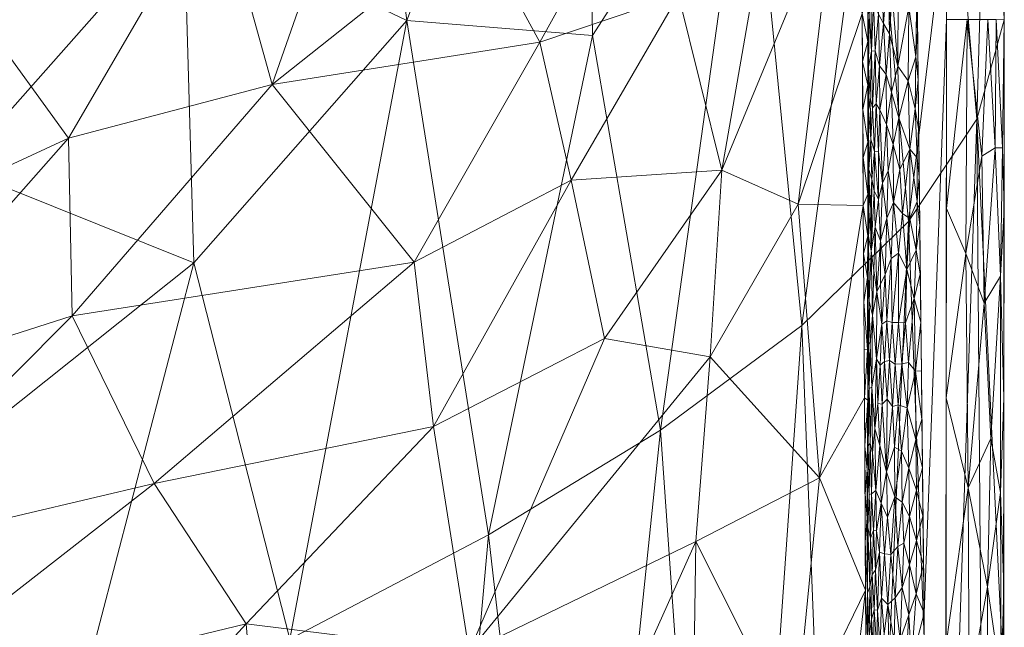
# Model space of a CAD drawing. Header units: millimetres. Extents: x -275 to 275, y 0 to 461.
# Tile 68 of 85: x 232 to 275, y 276 to 302. Entities that reach past the tile are written whole.
import ezdxf

# ---------------------------------------------------------------- set-up
doc = ezdxf.new("R2010")
doc.units = ezdxf.units.MM
doc.layers.add('A-GENM', color=13, linetype='Continuous')

# ---------------------------------------------------------------- blocks, each defined once
blk = doc.blocks.new('MODEL_CCAS1511-1000410R0 - MODEL_CCAS1511-1000410R0-465174-Preview')
at = {"layer": 'A-GENM', "lineweight": 9}
mesh = blk.add_polyface(dxfattribs=at)
corners = [(-274.646, 0, -2.823), (-268.656, 0, -34.516), (-259.145, 0, -65.324), (-246.404, 0, -94.944), (-230.83, 0, -123.189), (-212.847, 0, -150), (-212.847, -65.437, -150), (-212.847, -130.874, -150), (-212.847, -196.311, -150), (-212.847, -261.748, -150), (-223.974, -266.143, -135.672), (-234.4, -270.587, -120.842), (-243.995, -275.076, -105.476), (-252.608, -279.6, -89.551), (-260.071, -284.144, -73.064), (-266.204, -288.686, -56.036), (-270.83, -293.193, -38.531), (-273.792, -297.628, -20.651), (-274.979, -301.946, -2.538), (-274.812, -150.973, -2.689), (-261.303, -144.161, -64.47), (-238.331, -162.683, -113.116), (-271.835, -204.607, -29.582), (-255.706, -205.73, -81.27), (-229.038, -207.783, -128.258), (-274.895, -226.459, -2.614), (-268.287, -235.772, -47.279), (-248.092, -229.05, -97.504), (-228.384, -100.641, -127.892), (-245.466, -87.931, -98.27), (-262.982, -242.646, -64.546), (-264.07, -194.343, -59.245), (-268.015, -155.931, -43.606), (-264.868, -72.374, -49.991), (-274.709, -57.104, -2.773), (-272.318, -253.55, -29.61), (-247.801, -179.341, -96.686), (-254.514, -154.507, -81.843), (-255.149, -96.373, -77.86), (-272.253, -149.949, -23.5), (-274.76, -104.038, -2.731), (-271.031, -79.192, -26.034), (-270.883, 0, -22.736), (-270.145, -38.134, -28.713), (-244.684, -133.636, -101.135), (-237.774, -102.656, -112.697), (-237.577, -46.22, -112.02), (-226.476, -48.321, -130.311), (-274.947, -273.384, -2.567), (-250.714, -47.69, -86.387), (-258.388, -52.269, -68.182), (-274.181, -247.547, -15.143), (-273.895, -207.559, -15.567), (-256.269, -247.512, -81.31), (-226.036, -153.44, -132.022), (-269.394, -116.597, -35.517), (-265.218, -116.283, -51.077), (-260.561, -104.743, -64.457), (-252.775, 0, -80.134), (-239.283, -208.935, -112.498), (-268.281, -196.073, -45.144), (-263.901, 0, -49.92), (-238.617, 0, -109.066), (-221.838, 0, -136.595), (-244.368, -36.375, -99.287)]
mesh.append_faces([[corners[k] for k in face] for face in [(10, 8, 9)]], dxfattribs={"vtx0": -1})
mesh.append_faces([[corners[k] for k in face] for face in [(16, 26, 15), (7, 28, 6), (13, 27, 12), (14, 53, 13), (34, 41, 40), (19, 52, 25), (8, 54, 7), (58, 50, 2), (62, 64, 3)]], dxfattribs={"vtx0": -1, "vtx1": -1})
mesh.append_faces([[corners[k] for k in face] for face in [(44, 45, 21), (55, 56, 32), (59, 12, 27), (35, 51, 22), (13, 53, 27), (64, 62, 46), (30, 15, 26), (49, 29, 38), (35, 26, 16), (20, 31, 32), (28, 45, 46), (31, 30, 26), (52, 19, 39), (54, 24, 21), (63, 6, 47), (60, 31, 26), (24, 59, 21), (8, 24, 54), (23, 37, 36), (36, 27, 23), (31, 23, 30), (10, 24, 8), (21, 28, 54), (21, 59, 36), (38, 29, 44), (47, 28, 46), (53, 30, 23), (31, 60, 32), (31, 20, 37), (22, 51, 52), (64, 49, 3), (39, 32, 22), (48, 51, 17), (26, 35, 22), (23, 31, 37), (44, 21, 36), (38, 37, 20), (37, 38, 44), (57, 20, 56), (11, 59, 24), (39, 41, 55), (43, 33, 41), (40, 41, 39), (55, 32, 39), (42, 43, 34), (34, 43, 41), (37, 44, 36), (45, 44, 29), (46, 45, 29), (21, 45, 28), (29, 49, 64), (46, 4, 47), (6, 28, 47), (50, 49, 38), (50, 58, 49), (57, 38, 20), (50, 33, 61), (51, 25, 52), (17, 51, 35), (39, 22, 52), (30, 53, 14), (27, 53, 23), (28, 7, 54), (41, 33, 55), (56, 55, 33), (33, 50, 57), (20, 32, 56), (33, 57, 56), (50, 38, 57), (36, 59, 27), (26, 22, 60), (22, 32, 60), (43, 61, 33), (29, 64, 46)]], dxfattribs={"vtx0": -1, "vtx1": -1, "vtx2": -1})
mesh.append_faces([[corners[k] for k in face] for face in [(43, 1, 61), (39, 19, 40), (50, 61, 2), (51, 48, 25), (47, 4, 63)]], dxfattribs={"vtx0": -1, "vtx2": -1})
mesh.append_faces([[corners[k] for k in face] for face in [(16, 17, 35), (42, 1, 43), (14, 15, 30), (11, 12, 59), (10, 11, 24), (58, 3, 49), (62, 4, 46)]], dxfattribs={"vtx1": -1, "vtx2": -1})
mesh.append_faces([[corners[k] for k in face] for face in [(34, 0, 42), (17, 18, 48), (63, 5, 6)]], dxfattribs={"vtx2": -1})
mesh = blk.add_polyface(dxfattribs=at)
corners = [(-272.167, 0), (-272.319, -150.975), (-272.479, -301.95), (-272.223, -329.002), (-270.726, -356.013), (-266.536, -382.739), (-256.83, -407.989), (-238.784, -428.131), (-214.858, -440.747), (-188.814, -448.06), (-162.114, -452.412), (-135.192, -455.069), (-108.188, -456.694), (-81.152, -457.659), (-54.105, -458.187), (-27.053, -458.42), (0, -458.452), (27.053, -458.42), (54.105, -458.187), (81.152, -457.659), (108.188, -456.694), (135.192, -455.069), (162.114, -452.412), (188.814, -448.059), (214.858, -440.746), (238.784, -428.131), (256.83, -407.989), (266.536, -382.739), (270.726, -356.013), (272.223, -329.002), (272.479, -301.95), (272.319, -150.975), (272.167, 0), (-271.479, -141.65), (-253.734, -118.36), (-222.049, -117.596), (-190.328, -117.596), (-158.607, -117.596), (-126.885, -117.596), (-95.164, -117.596), (-63.443, -117.596), (-31.721, -117.596), (0, -117.596), (15.006, -117.596), (30.013, -117.596), (45.019, -117.596), (60.026, -117.596), (75.032, -117.596), (90.039, -117.596), (105.045, -117.596), (120.051, -117.596), (135.058, -117.596), (150.064, -117.596), (165.071, -117.596), (180.077, -117.596), (195.083, -117.596), (210.09, -117.596), (225.096, -117.596), (240.103, -117.596), (255.062, -118.77), (267.363, -127.255), (271.479, -141.65), (271.5, -276.207), (270.746, -343.476), (267.133, -376.894), (262.881, -393.154), (255.834, -408.391), (245.398, -421.522), (232.048, -431.692), (216.932, -439.027), (200.945, -444.221), (167.942, -450.629), (134.487, -454.07), (67.276, -456.933), (0, -457.5), (-67.276, -456.933), (-134.485, -454.07), (-167.944, -450.629), (-200.946, -444.221), (-216.933, -439.027), (-232.048, -431.692), (-245.398, -421.522), (-255.835, -408.389), (-262.881, -393.152), (-267.133, -376.893), (-270.746, -343.476), (-271.5, -276.208), (0, -47.739), (12.205, -52.795), (17.261, -65), (12.205, -77.205), (0, -82.261), (-12.205, -77.205), (-17.261, -65), (-12.205, -52.795), (263.622, -390.318), (260.818, -397.614), (250.836, -414.68), (243.217, -423.183), (232.089, -431.661), (231.82, -431.802), (-231.823, -431.801), (-232.088, -431.662), (-243.217, -423.183), (-250.833, -414.683), (-260.819, -397.613), (-263.623, -390.318)]
mesh.append_faces([[corners[k] for k in face] for face in [(83, 105, 106), (98, 99, 25), (67, 97, 98), (80, 101, 102), (102, 103, 7), (68, 99, 100), (81, 103, 104), (65, 95, 96)]])
mesh.append_faces([[corners[k] for k in face] for face in [(8, 79, 101), (66, 26, 96), (69, 24, 100)]], dxfattribs={"vtx0": -1})
mesh.append_faces([[corners[k] for k in face] for face in [(0, 87, 32), (2, 86, 1), (4, 85, 3), (9, 78, 8), (14, 75, 13), (70, 24, 69)]], dxfattribs={"vtx0": -1, "vtx1": -1})
mesh.append_faces([[corners[k] for k in face] for face in [(94, 0, 38, 39)]], dxfattribs={"vtx0": -1, "vtx1": -1, "vtx3": -1})
mesh.append_faces([[corners[k] for k in face] for face in [(0, 35, 36), (33, 0, 1, 86), (92, 41, 42), (89, 48, 49, 88), (32, 58, 59), (62, 30, 31), (30, 62, 63), (90, 44, 45), (10, 76, 77), (75, 14, 15, 74), (28, 63, 64, 27), (23, 70, 71, 22), (70, 23, 24), (72, 21, 22, 71)]], dxfattribs={"vtx0": -1, "vtx2": -1})
mesh.append_faces([[corners[k] for k in face] for face in [(0, 36, 37, 38), (32, 52, 53, 54), (89, 46, 47, 48), (76, 10, 11, 12), (74, 15, 16, 17), (63, 28, 29, 30), (73, 18, 19, 20)]], dxfattribs={"vtx0": -1, "vtx3": -1})
mesh.append_faces([[corners[k] for k in face] for face in [(97, 26, 66)]], dxfattribs={"vtx1": -1})
mesh.append_faces([[corners[k] for k in face] for face in [(94, 87, 0), (87, 88, 32), (33, 34, 0), (34, 35, 0), (50, 51, 88, 49), (57, 58, 32, 56), (55, 56, 32, 54), (60, 61, 32), (59, 60, 32), (78, 79, 8)]], dxfattribs={"vtx1": -1, "vtx2": -1})
mesh.append_faces([[corners[k] for k in face] for face in [(51, 52, 32, 88)]], dxfattribs={"vtx1": -1, "vtx2": -1, "vtx3": -1})
mesh.append_faces([[corners[k] for k in face] for face in [(93, 94, 39, 40), (92, 93, 40, 41), (91, 92, 42, 43), (90, 91, 43, 44), (85, 86, 2, 3), (45, 46, 89, 90), (31, 32, 61, 62), (84, 85, 4, 5), (77, 78, 9, 10), (75, 76, 12, 13), (73, 74, 17, 18), (72, 73, 20, 21)]], dxfattribs={"vtx1": -1, "vtx3": -1})
mesh.append_faces([[corners[k] for k in face] for face in [(64, 95, 27), (5, 106, 84), (82, 105, 6), (6, 104, 82)]], dxfattribs={"vtx2": -1})
mesh = blk.add_polyface(dxfattribs=at)
corners = [(-266.968, -282.084, -16.953), (-261.606, -279.317, -30.605), (-265.869, -270.849, -20.347), (-251.782, -274.55, -45.779), (-262.22, -287.326, -29.535), (-224.015, -278.503, -72.907), (-224.843, -285.992, -72.306), (-211.582, -273.285, -81.836), (-238.125, -281.831, -60.866), (-242.106, -275.745, -56.845), (-250.236, -284.31, -47.894), (-255.563, -265.828, -40.462), (-262.725, -295.424, -28.637), (-257.651, -288.125, -37.695), (-266.826, -257.567, -16.959), (-269.009, -259.857, -2.499), (-267.703, -266.106, -13.588), (-268.866, -293.881, -2.49), (-266.046, -293.94, -20.308), (-261.433, -267.511, -30.723), (-268.964, -277.208, -2.496), (-243.254, -252.283, -55.264), (-256.53, -254.566, -38.841), (-225.01, -271.615, -72.039), (-256.205, -294.981, -39.998), (-215.247, -262.967, -79.152), (-214.392, -268.53, -79.847), (-204.126, -258.77, -86.462), (-200.756, -266.257, -88.674), (-209.578, -284.964, -83.206), (-208.287, -277.521, -84.051), (-222.232, -291.163, -74.29), (-233.859, -266.75, -64.55), (-242.852, -266.437, -55.914), (-241.795, -258.029, -56.861), (-262.986, -261.272, -27.428), (-231.997, -258.901, -66.048), (-222.75, -261.271, -73.612), (-207.039, -251.151, -84.451), (-269.013, -268.871, -2.499), (-249.385, -291.431, -49.013), (-234.558, -289.102, -64.21), (-268.915, -285.544, -2.493), (-198.492, -280.856, -90.108), (-208.37, -291.699, -83.904)]
mesh.append_faces([[corners[k] for k in face] for face in [(20, 16, 39), (42, 0, 20), (17, 0, 42)]], dxfattribs={"vtx0": -1, "vtx1": -1})
mesh.append_faces([[corners[k] for k in face] for face in [(0, 1, 2), (3, 1, 4), (5, 6, 7), (8, 9, 10), (3, 11, 1), (12, 13, 4), (14, 15, 16), (0, 17, 18), (1, 11, 19), (0, 2, 20), (21, 22, 11), (8, 5, 23), (23, 9, 8), (3, 13, 10), (13, 24, 10), (13, 3, 4), (4, 0, 18), (25, 26, 27), (28, 27, 26), (29, 30, 31), (9, 32, 33), (21, 11, 34), (11, 3, 33), (22, 35, 19), (14, 16, 35), (19, 35, 2), (33, 36, 34), (32, 23, 37), (32, 37, 36), (25, 23, 26), (38, 37, 25), (1, 19, 2), (22, 19, 11), (11, 33, 34), (9, 33, 3), (30, 28, 7), (35, 16, 2), (16, 20, 2), (40, 41, 8), (10, 24, 40), (8, 10, 40), (3, 10, 9), (0, 4, 1), (5, 8, 41), (6, 5, 41), (26, 5, 7), (6, 31, 30), (5, 26, 23), (28, 26, 7), (38, 25, 27), (37, 23, 25), (43, 29, 44), (30, 7, 6), (33, 32, 36), (23, 32, 9)]], dxfattribs={"vtx0": -1, "vtx1": -1, "vtx2": -1})
mesh.append_faces([[corners[k] for k in face] for face in [(16, 15, 39)]], dxfattribs={"vtx0": -1, "vtx2": -1})
mesh = blk.add_polyface(dxfattribs=at)
corners = [(-274.812, -290.819, -1.609), (-274.894, -296.383, -1.858), (-274.583, -296.382, -1.153), (-274.254, -277.347, -0.749), (-273.459, -272.889, -0.205), (-274.275, -268.896, -0.777), (-274.845, -273.247, -1.729), (-274.943, -269.149, -2.57), (-274.952, -277.348, -2.562), (-274.809, -281.447, -1.612), (-274.396, -283.79, -0.903), (-273.315, -291.803, -0.145), (-273.37, -301.949, -0.373), (-272.471, -293.751), (-274.961, -285.547, -2.554), (-274.81, -265.33, -1.642), (-274.337, -260.472, -0.851), (-274.934, -260.95, -2.578), (-274.824, -256.868, -1.701), (-274.105, -289.648, -0.604), (-273.999, -296.025, -0.517), (-272.456, -280.216), (-272.451, -274.879), (-273.414, -281.649, -0.184), (-272.462, -285.552), (-274.97, -293.746, -2.545), (-274.62, -301.947, -1.641), (-274.979, -301.946, -2.537), (-273.497, -264.041, -0.225), (-272.445, -269.543), (-272.439, -264.206), (-274.26, -301.948, -0.745), (-272.479, -301.95), (-273.056, -257.128, -0.073)]
mesh.append_faces([[corners[k] for k in face] for face in [(13, 12, 32)]], dxfattribs={"vtx0": -1})
mesh.append_faces([[corners[k] for k in face] for face in [(14, 9, 8), (26, 1, 27), (30, 28, 29), (24, 11, 13), (27, 1, 25)]], dxfattribs={"vtx0": -1, "vtx1": -1})
mesh.append_faces([[corners[k] for k in face] for face in [(0, 1, 2), (3, 4, 5), (3, 9, 10), (11, 12, 13), (0, 9, 14), (15, 5, 16), (0, 10, 9), (17, 15, 18), (6, 15, 7), (15, 6, 5), (19, 10, 0), (3, 5, 6), (19, 2, 20), (4, 23, 22), (28, 16, 5), (28, 5, 4), (28, 4, 29), (4, 3, 23), (10, 23, 3), (20, 11, 19), (8, 9, 6), (3, 6, 9), (20, 2, 31), (26, 2, 1), (19, 0, 2), (23, 19, 11), (11, 24, 23), (12, 11, 20), (0, 25, 1), (23, 10, 19), (33, 28, 30)]], dxfattribs={"vtx0": -1, "vtx1": -1, "vtx2": -1})
mesh.append_faces([[corners[k] for k in face] for face in [(6, 7, 8), (15, 17, 7), (0, 14, 25), (2, 26, 31), (20, 31, 12), (4, 22, 29)]], dxfattribs={"vtx0": -1, "vtx2": -1})
mesh.append_faces([[corners[k] for k in face] for face in [(21, 22, 23, 24)]], dxfattribs={"vtx1": -1, "vtx2": -1})
mesh = blk.add_polyface(dxfattribs=at)
corners = [(-260.071, -284.144, -73.064), (-263.931, -311.84, -65.136), (-266.204, -288.686, -56.036), (-273.792, -297.628, -20.651), (-274.372, -317.688, -16.692), (-274.979, -301.946, -2.537), (-269.204, -311.178, -47.787), (-270.83, -293.193, -38.531), (-272.769, -309.439, -30.173), (-272.703, -326.339, -30.284), (-211.487, -303.786, -150), (-210.509, -317.747, -150), (-225.409, -318.894, -132.31), (-249.073, -301.905, -97.902), (-239.833, -291.397, -113.352), (-239.401, -306.538, -113.936), (-257.128, -301.254, -81.719), (-252.608, -279.6, -89.551), (-256.797, -322.41, -82.054), (-226.994, -281.171, -131.922), (-223.974, -266.143, -135.672), (-212.617, -278.707, -150), (-243.995, -275.076, -105.476), (-212.466, -289.826, -150), (-221.159, -288.525, -139.541), (-238.974, -320.888, -113.532), (-232.046, -310.477, -124.375), (-262.661, -328.199, -67.662), (-267.434, -326.092, -53.804), (-207.527, -331.43, -150), (-219.74, -331.297, -137.22), (-247.013, -317.722, -101.027), (-234.4, -270.587, -120.842), (-212.847, -261.748, -150), (-274.043, -336.134, -15.778), (-270.486, -332.887, -41.014), (-229.639, -295.496, -128.305), (-223.235, -304.162, -136.35), (-233.113, -339.217, -118.601), (-252.468, -333.635, -89.225), (-244.963, -329.839, -103.003), (-274.716, -329.289, -2.492)]
mesh.append_faces([[corners[k] for k in face] for face in [(0, 1, 2), (3, 4, 5), (2, 6, 7), (17, 16, 0), (23, 24, 21), (5, 4, 41)]], dxfattribs={"vtx0": -1, "vtx1": -1})
mesh.append_faces([[corners[k] for k in face] for face in [(1, 6, 2), (8, 9, 4), (13, 14, 15), (13, 16, 17), (1, 16, 18), (19, 20, 21), (13, 22, 14), (12, 25, 26), (1, 27, 28), (31, 13, 15), (9, 34, 4), (35, 6, 28), (19, 14, 32), (36, 26, 15), (18, 16, 13), (1, 0, 16), (28, 6, 1), (8, 6, 9), (24, 19, 21), (24, 36, 19), (30, 12, 11), (36, 24, 37), (37, 26, 36), (38, 25, 12), (23, 37, 24), (10, 12, 37), (39, 31, 40), (14, 19, 36), (12, 26, 37), (15, 26, 25), (15, 25, 31), (36, 15, 14), (40, 31, 25), (18, 13, 31), (18, 31, 39), (1, 18, 27), (6, 35, 9), (3, 8, 4), (6, 8, 7)]], dxfattribs={"vtx0": -1, "vtx1": -1, "vtx2": -1})
mesh.append_faces([[corners[k] for k in face] for face in [(10, 11, 12), (11, 29, 30), (22, 32, 14), (17, 22, 13), (23, 10, 37), (32, 20, 19), (3, 7, 8)]], dxfattribs={"vtx1": -1, "vtx2": -1})
mesh.append_faces([[corners[k] for k in face] for face in [(20, 33, 21)]], dxfattribs={"vtx2": -1})
mesh = blk.add_polyface(dxfattribs=at)
corners = [(-269.783, -278.781, -0.524), (-269.931, -276.579, -0.412), (-270.057, -278.754, -0.335), (-269.201, -274.113, -1.36), (-269.306, -274.589, -1.121), (-269.219, -275.944, -1.314), (-269.13, -273.03, -1.578), (-269.122, -275.214, -1.613), (-269.053, -277.091, -1.982), (-268.977, -275.124, -2.496), (-269.047, -274.248, -2.012), (-269.478, -276.332, -0.846), (-269.593, -274.704, -0.704), (-269.66, -276.862, -0.635), (-269.34, -276.356, -1.06), (-270.836, -276.141, -0.059), (-271.153, -277.052, -0.016), (-270.869, -278.302, -0.053), (-270.249, -276.874, -0.236), (-270.457, -275.053, -0.155), (-270.675, -273.496, -0.092), (-269.448, -274.67, -0.886), (-270.197, -275.005, -0.26), (-270.198, -273.238, -0.259), (-269.773, -275.302, -0.531), (-269.723, -273.669, -0.574), (-269.998, -273.959, -0.368), (-269.561, -278.856, -0.743), (-269.387, -278.072, -0.982), (-270.557, -277.321, -0.125), (-270.361, -279.096, -0.191), (-270.957, -274.104, -0.038), (-271.5, -276.208), (-271.476, -278.31), (-269.446, -272.97, -0.887), (-269.249, -277.88, -1.248), (-269.145, -277.348, -1.535), (-268.952, -279.292, -2.495), (-268.964, -277.208, -2.496), (-271.5, -274.105), (-268.989, -273.039, -2.497)]
mesh.append_faces([[corners[k] for k in face] for face in [(0, 1, 2), (3, 4, 5), (6, 3, 7), (8, 9, 10), (11, 12, 13), (10, 7, 8), (4, 14, 5), (15, 16, 17), (18, 2, 1), (15, 19, 20), (21, 14, 4), (22, 23, 19), (1, 0, 13), (24, 25, 26), (21, 12, 11), (11, 13, 27), (11, 27, 28), (13, 24, 1), (24, 13, 12), (22, 1, 26), (29, 30, 18), (19, 29, 18), (15, 17, 29), (22, 19, 18), (19, 15, 29), (31, 32, 16), (31, 16, 15), (14, 11, 28), (12, 21, 34), (35, 14, 28), (14, 35, 5), (35, 36, 5), (5, 36, 7), (8, 7, 36), (10, 6, 7), (7, 3, 5), (25, 24, 12), (26, 1, 24), (15, 20, 31), (1, 22, 18), (22, 26, 23), (14, 21, 11), (4, 34, 21)]], dxfattribs={"vtx0": -1, "vtx1": -1, "vtx2": -1})
mesh.append_faces([[corners[k] for k in face] for face in [(16, 32, 33)]], dxfattribs={"vtx0": -1, "vtx2": -1})
mesh.append_faces([[corners[k] for k in face] for face in [(8, 37, 38, 9)]], dxfattribs={"vtx0": -1, "vtx3": -1})
mesh.append_faces([[corners[k] for k in face] for face in [(39, 32, 31), (9, 40, 10)]], dxfattribs={"vtx1": -1, "vtx2": -1})
mesh = blk.add_polyface(dxfattribs=at)
corners = [(-271.153, -277.052, -0.016), (-271.174, -279.357, -0.014), (-270.869, -278.302, -0.053), (-269.053, -277.091, -1.982), (-269.145, -277.348, -1.535), (-269.064, -279.918, -1.922), (-270.557, -277.321, -0.125), (-270.625, -279.248, -0.106), (-269.171, -279.459, -1.456), (-269.119, -281.35, -1.642), (-269.643, -280.974, -0.655), (-269.783, -278.781, -0.524), (-269.918, -280.374, -0.423), (-269.561, -278.856, -0.743), (-269.66, -276.862, -0.635), (-269.407, -281.535, -0.953), (-269.304, -279.793, -1.132), (-269.431, -279.772, -0.915), (-271.476, -278.31), (-270.87, -280.406, -0.053), (-271.165, -281.546, -0.015), (-270.839, -282.5, -0.059), (-270.23, -281.249, -0.246), (-270.057, -278.754, -0.335), (-270.361, -279.096, -0.191), (-270.556, -281.022, -0.126), (-270.518, -283.239, -0.137), (-268.94, -281.376, -2.494), (-269.033, -280.337, -2.224), (-269.039, -282.423, -2.165), (-269.249, -277.88, -1.248), (-269.579, -283.482, -0.726), (-269.224, -281.389, -1.313), (-270.249, -276.874, -0.236), (-269.873, -282.341, -0.456), (-271.453, -280.412), (-271.429, -282.514), (-269.387, -278.072, -0.982), (-269.167, -283.576, -1.478), (-268.952, -279.292, -2.495), (-269.264, -283.164, -1.221)]
mesh.append_faces([[corners[k] for k in face] for face in [(35, 1, 18)]], dxfattribs={"vtx0": -1, "vtx1": -1})
mesh.append_faces([[corners[k] for k in face] for face in [(0, 1, 2), (3, 4, 5), (6, 2, 7), (5, 8, 9), (10, 11, 12), (13, 14, 11), (15, 16, 17), (0, 18, 1), (19, 20, 21), (22, 23, 24), (22, 25, 26), (24, 25, 22), (27, 28, 29), (8, 4, 30), (23, 12, 11), (15, 10, 31), (13, 11, 10), (32, 8, 16), (17, 10, 15), (24, 23, 33), (12, 22, 34), (19, 25, 7), (7, 25, 24), (20, 1, 35), (1, 20, 19), (25, 19, 21), (1, 19, 2), (16, 30, 37), (30, 16, 8), (9, 8, 32), (5, 4, 8), (38, 9, 32), (17, 16, 37), (15, 32, 16), (37, 13, 17), (10, 17, 13), (22, 12, 23), (10, 12, 34), (9, 29, 5), (5, 28, 3), (3, 28, 39), (29, 28, 5), (6, 7, 24), (19, 7, 2), (15, 40, 32)]], dxfattribs={"vtx0": -1, "vtx1": -1, "vtx2": -1})
mesh.append_faces([[corners[k] for k in face] for face in [(20, 35, 36), (28, 27, 39)]], dxfattribs={"vtx0": -1, "vtx2": -1})
mesh = blk.add_polyface(dxfattribs=at)
corners = [(-269.789, -287.119, -0.524), (-269.685, -285.269, -0.616), (-269.905, -285.486, -0.434), (-271.165, -281.546, -0.015), (-271.14, -283.737, -0.017), (-270.839, -282.5, -0.059), (-270.769, -285.113, -0.073), (-269.432, -287.242, -0.922), (-269.239, -286.005, -1.283), (-269.368, -284.211, -1.02), (-269.055, -285.439, -2.027), (-268.915, -285.544, -2.493), (-268.928, -283.46, -2.493), (-269.077, -283.47, -1.858), (-269.119, -281.35, -1.642), (-269.167, -283.576, -1.478), (-269.039, -282.423, -2.165), (-269.115, -285.946, -1.677), (-269.407, -281.535, -0.953), (-269.264, -283.164, -1.221), (-270.128, -285.167, -0.298), (-269.873, -282.341, -0.456), (-270.221, -283.412, -0.251), (-270.518, -283.239, -0.137), (-270.23, -281.249, -0.246), (-270.243, -287.005, -0.242), (-270.008, -287.165, -0.367), (-271.406, -284.616), (-271.125, -286.708, -0.019), (-269.643, -280.974, -0.655), (-269.579, -283.482, -0.726), (-269.501, -285.295, -0.822), (-270.556, -281.022, -0.126), (-271.429, -282.514), (-271.382, -286.718), (-270.379, -285.237, -0.185), (-270.819, -287.083, -0.063), (-270.53, -287.019, -0.135), (-269.6, -286.964, -0.705), (-269.224, -281.389, -1.313), (-269.052, -287.64, -2.075), (-268.94, -281.376, -2.494)]
mesh.append_faces([[corners[k] for k in face] for face in [(41, 16, 12)]], dxfattribs={"vtx0": -1, "vtx1": -1})
mesh.append_faces([[corners[k] for k in face] for face in [(0, 1, 2), (3, 4, 5), (6, 5, 4), (7, 8, 9), (13, 14, 15), (16, 10, 12), (13, 15, 17), (18, 9, 19), (20, 21, 22), (23, 22, 24), (20, 25, 26), (20, 26, 2), (1, 21, 2), (27, 28, 4), (29, 21, 30), (9, 18, 30), (9, 30, 31), (8, 15, 19), (31, 30, 1), (23, 32, 5), (33, 4, 3), (35, 23, 6), (6, 28, 36), (4, 28, 6), (6, 23, 5), (23, 35, 22), (20, 22, 35), (21, 24, 22), (17, 10, 13), (25, 20, 35), (21, 20, 2), (37, 25, 35), (6, 37, 35), (21, 1, 30), (38, 31, 1), (7, 9, 31), (6, 36, 37), (16, 14, 13), (19, 15, 39), (17, 15, 8), (40, 11, 10), (10, 16, 13), (8, 19, 9)]], dxfattribs={"vtx0": -1, "vtx1": -1, "vtx2": -1})
mesh.append_faces([[corners[k] for k in face] for face in [(10, 11, 12), (4, 33, 27), (28, 27, 34)]], dxfattribs={"vtx0": -1, "vtx2": -1})
mesh = blk.add_polyface(dxfattribs=at)
corners = [(-269.096, -287.983, -1.773), (-269.115, -285.946, -1.677), (-269.166, -287.84, -1.491), (-269.119, -289.738, -1.673), (-269.264, -289.13, -1.232), (-270.393, -288.811, -0.181), (-270.243, -287.005, -0.242), (-270.53, -287.019, -0.135), (-270.123, -288.811, -0.301), (-269.239, -286.005, -1.283), (-269.432, -287.242, -0.922), (-271.076, -289.857, -0.025), (-270.754, -291.115, -0.077), (-270.69, -288.792, -0.091), (-271.335, -290.923), (-271.359, -288.821), (-269.21, -291.923, -1.373), (-269.451, -290.149, -0.896), (-269.672, -288.74, -0.63), (-269.318, -291.065, -1.121), (-269.054, -290.769, -2.088), (-268.891, -289.713, -2.491), (-269.052, -287.64, -2.075), (-271.125, -286.708, -0.019), (-270.819, -287.083, -0.063), (-269.789, -287.119, -0.524), (-269.905, -285.486, -0.434), (-270.008, -287.165, -0.367), (-270.078, -291.592, -0.327), (-270.398, -291.822, -0.18), (-269.809, -290.892, -0.51), (-269.883, -288.883, -0.451), (-268.879, -291.797, -2.49), (-268.903, -287.629, -2.492), (-269.6, -286.964, -0.705), (-269.685, -285.269, -0.616), (-269.501, -285.295, -0.822), (-269.055, -285.439, -2.027), (-271.153, -291.944, -0.017), (-269.608, -290.48, -0.699), (-271.382, -286.718), (-268.915, -285.544, -2.493)]
mesh.append_faces([[corners[k] for k in face] for face in [(14, 11, 15), (21, 20, 32), (15, 23, 40)]], dxfattribs={"vtx0": -1, "vtx1": -1})
mesh.append_faces([[corners[k] for k in face] for face in [(0, 1, 2), (3, 2, 4), (5, 6, 7), (8, 6, 5), (4, 9, 10), (11, 12, 13), (16, 3, 4), (10, 17, 4), (17, 10, 18), (17, 19, 4), (20, 21, 22), (23, 15, 11), (7, 24, 13), (25, 26, 27), (28, 8, 29), (28, 30, 31), (20, 22, 0), (6, 8, 27), (7, 13, 5), (12, 5, 13), (29, 8, 5), (31, 27, 8), (27, 31, 25), (28, 31, 8), (30, 18, 31), (31, 18, 25), (34, 35, 25), (25, 18, 34), (18, 10, 34), (36, 34, 10), (11, 24, 23), (9, 4, 2), (1, 0, 37), (11, 13, 24), (5, 12, 29), (11, 14, 38), (4, 19, 16), (17, 18, 39), (30, 39, 18), (0, 2, 3), (9, 2, 1), (20, 0, 3), (0, 22, 37)]], dxfattribs={"vtx0": -1, "vtx1": -1, "vtx2": -1})
mesh.append_faces([[corners[k] for k in face] for face in [(22, 21, 33)]], dxfattribs={"vtx0": -1, "vtx2": -1})
mesh.append_faces([[corners[k] for k in face] for face in [(33, 41, 22)]], dxfattribs={"vtx1": -1, "vtx2": -1})
mesh = blk.add_polyface(dxfattribs=at)
corners = [(-260.852, -303.008, -32.392), (-254.843, -300.968, -41.989), (-256.205, -294.981, -39.998), (-243.232, -299.142, -55.862), (-240.815, -307.827, -58.151), (-234.41, -296.809, -64.316), (-266.366, -319.171, -19.182), (-267.624, -307.271, -14.799), (-268.719, -318.891, -2.48), (-268.817, -302.218, -2.486), (-266.046, -293.94, -20.308), (-234.723, -311.776, -63.658), (-245.144, -319.011, -53.295), (-238.156, -324.032, -59.827), (-230.988, -325.15, -65.885), (-244.032, -335.179, -53.065), (-247.444, -329.746, -50.031), (-230.795, -301.785, -67.348), (-222.121, -302.637, -74.145), (-222.232, -291.163, -74.29), (-255.39, -323.231, -40.631), (-248.868, -315.266, -49.338), (-260.854, -318.868, -32.103), (-259.848, -310.001, -34.141), (-249.385, -291.431, -49.013), (-267.943, -328.331, -12.039), (-265.697, -325.314, -20.859), (-268.768, -310.554, -2.483), (-268.67, -327.228, -2.477), (-265.277, -310.039, -22.64), (-262.725, -295.424, -28.637), (-261.017, -332.51, -30.888), (-265.166, -331.842, -21.763), (-254.365, -314.9, -42.432), (-252.04, -306.128, -45.706), (-225.788, -328.932, -69.495), (-220.093, -316.386, -74.857), (-227.561, -314.753, -69.431), (-255.041, -334.677, -40.186), (-224.843, -285.992, -72.306), (-234.558, -289.102, -64.21), (-257.651, -288.125, -37.695), (-262.22, -287.326, -29.535), (-268.866, -293.881, -2.49)]
mesh.append_faces([[corners[k] for k in face] for face in [(28, 6, 8), (8, 7, 27)]], dxfattribs={"vtx0": -1, "vtx1": -1})
mesh.append_faces([[corners[k] for k in face] for face in [(0, 1, 2), (3, 4, 5), (6, 7, 8), (9, 7, 10), (11, 12, 13), (14, 13, 15), (13, 12, 16), (17, 18, 19), (20, 12, 21), (6, 22, 23), (17, 5, 4), (2, 1, 24), (6, 25, 26), (1, 3, 24), (17, 4, 11), (6, 28, 25), (7, 29, 30), (31, 22, 32), (29, 7, 6), (21, 33, 20), (34, 1, 23), (14, 35, 36), (36, 37, 14), (13, 14, 37), (11, 13, 37), (11, 37, 18), (11, 4, 12), (12, 38, 16), (21, 12, 4), (38, 12, 20), (3, 21, 4), (33, 21, 34), (23, 33, 34), (22, 20, 33), (18, 17, 11), (19, 39, 5), (19, 5, 17), (3, 5, 40), (24, 3, 40), (3, 34, 21), (22, 31, 20), (32, 26, 25), (32, 22, 26), (22, 6, 26), (23, 1, 0), (3, 1, 34), (23, 0, 29), (23, 22, 33), (30, 2, 41), (30, 42, 10), (7, 30, 10), (2, 30, 0), (5, 39, 40), (23, 29, 6), (30, 29, 0)]], dxfattribs={"vtx0": -1, "vtx1": -1, "vtx2": -1})
mesh.append_faces([[corners[k] for k in face] for face in [(7, 9, 27)]], dxfattribs={"vtx0": -1, "vtx2": -1})
mesh.append_faces([[corners[k] for k in face] for face in [(43, 9, 10)]], dxfattribs={"vtx1": -1, "vtx2": -1})
mesh = blk.add_polyface(dxfattribs=at)
corners = [(-269.055, -292.573, -2.097), (-268.866, -293.881, -2.49), (-268.879, -291.797, -2.49), (-269.88, -293.34, -0.456), (-269.608, -292.357, -0.7), (-269.809, -290.892, -0.51), (-269.382, -292.951, -1.008), (-269.451, -290.149, -0.896), (-271.196, -294.064, -0.013), (-270.885, -293.328, -0.052), (-271.153, -291.944, -0.017), (-270.89, -296.332, -0.051), (-270.568, -293.537, -0.124), (-270.078, -291.592, -0.327), (-269.939, -295.384, -0.415), (-269.699, -294.856, -0.609), (-269.336, -294.526, -1.093), (-269.21, -291.923, -1.373), (-270.171, -294.024, -0.279), (-271.312, -293.025), (-271.288, -295.127), (-270.455, -295.45, -0.161), (-269.119, -289.738, -1.673), (-269.096, -292.537, -1.798), (-269.522, -294.154, -0.804), (-269.357, -296.229, -1.057), (-269.16, -293.669, -1.531), (-269.106, -295.447, -1.765), (-269.057, -294.378, -2.094), (-269.608, -290.48, -0.699), (-269.318, -291.065, -1.121), (-270.398, -291.822, -0.18), (-268.854, -295.965, -2.489), (-269.237, -295.023, -1.307), (-269.054, -290.769, -2.088), (-269.53, -296.212, -0.796), (-270.754, -291.115, -0.077), (-271.076, -289.857, -0.025), (-271.198, -295.948, -0.013), (-271.335, -290.923)]
mesh.append_faces([[corners[k] for k in face] for face in [(19, 10, 39)]], dxfattribs={"vtx0": -1, "vtx1": -1})
mesh.append_faces([[corners[k] for k in face] for face in [(3, 4, 5), (6, 7, 4), (8, 9, 10), (9, 11, 12), (13, 3, 5), (3, 14, 15), (16, 17, 6), (13, 18, 3), (11, 21, 12), (8, 11, 9), (22, 17, 23), (24, 4, 15), (16, 24, 25), (17, 26, 23), (26, 27, 23), (28, 0, 23), (5, 4, 29), (30, 7, 6), (29, 4, 7), (4, 3, 15), (31, 12, 18), (31, 18, 13), (16, 25, 33), (23, 27, 28), (34, 23, 0), (22, 23, 34), (18, 14, 3), (15, 35, 24), (6, 4, 24), (36, 37, 10), (19, 8, 10), (12, 36, 9), (8, 20, 38), (9, 36, 10), (18, 12, 21), (36, 12, 31), (17, 33, 26), (27, 26, 33), (6, 17, 30), (17, 16, 33), (24, 16, 6), (1, 0, 28), (2, 34, 0)]], dxfattribs={"vtx0": -1, "vtx1": -1, "vtx2": -1})
mesh.append_faces([[corners[k] for k in face] for face in [(0, 1, 2), (8, 19, 20), (28, 32, 1)]], dxfattribs={"vtx0": -1, "vtx2": -1})
mesh = blk.add_polyface(dxfattribs=at)
corners = [(-269.086, -298.006, -1.894), (-269.159, -298.576, -1.55), (-269.097, -299.908, -1.833), (-269.877, -297.406, -0.46), (-270.095, -298.806, -0.32), (-269.862, -299.563, -0.472), (-270.815, -299.294, -0.065), (-270.413, -297.694, -0.176), (-270.89, -296.332, -0.051), (-269.939, -295.384, -0.415), (-270.153, -296.529, -0.289), (-271.113, -298.08, -0.021), (-271.147, -300.333, -0.018), (-271.198, -295.948, -0.013), (-269.057, -299.11, -2.159), (-269.057, -296.632, -2.124), (-269.53, -296.212, -0.796), (-269.426, -298.3, -0.943), (-269.357, -296.229, -1.057), (-269.58, -298.04, -0.736), (-269.568, -299.942, -0.752), (-270.171, -294.024, -0.279), (-269.383, -300.591, -1.015), (-270.362, -299.928, -0.195), (-269.192, -296.761, -1.438), (-269.269, -298.117, -1.237), (-269.057, -294.378, -2.094), (-269.106, -295.447, -1.765), (-270.455, -295.45, -0.161), (-269.224, -300.577, -1.353), (-268.842, -298.049, -2.488), (-268.829, -300.134, -2.487), (-268.854, -295.965, -2.489), (-269.237, -295.023, -1.307), (-269.699, -294.856, -0.609), (-269.522, -294.154, -0.804), (-271.196, -294.064, -0.013), (-271.288, -295.127), (-271.264, -297.229), (-271.241, -299.331)]
mesh.append_faces([[corners[k] for k in face] for face in [(30, 14, 31), (39, 11, 38)]], dxfattribs={"vtx0": -1, "vtx1": -1})
mesh.append_faces([[corners[k] for k in face] for face in [(0, 1, 2), (3, 4, 5), (6, 7, 8), (3, 9, 10), (6, 11, 12), (8, 13, 11), (0, 2, 14), (14, 15, 0), (16, 17, 18), (19, 20, 17), (21, 10, 9), (17, 20, 22), (10, 4, 3), (23, 4, 7), (24, 25, 1), (15, 26, 27), (21, 28, 10), (7, 10, 28), (10, 7, 4), (19, 5, 20), (17, 22, 25), (1, 29, 2), (25, 24, 18), (19, 17, 16), (14, 30, 15), (32, 26, 15), (25, 18, 17), (15, 27, 0), (18, 24, 33), (24, 0, 27), (29, 1, 25), (8, 7, 28), (6, 23, 7), (0, 24, 1), (27, 33, 24), (3, 19, 34), (3, 34, 9), (18, 35, 16), (8, 36, 13), (8, 11, 6), (13, 38, 11), (11, 39, 12), (34, 19, 16), (5, 19, 3)]], dxfattribs={"vtx0": -1, "vtx1": -1, "vtx2": -1})
mesh.append_faces([[corners[k] for k in face] for face in [(15, 30, 32)]], dxfattribs={"vtx0": -1, "vtx2": -1})
mesh.append_faces([[corners[k] for k in face] for face in [(37, 38, 13)]], dxfattribs={"vtx1": -1, "vtx2": -1})
mesh = blk.add_polyface(dxfattribs=at)
corners = [(-269.269, -298.117, -1.237), (-269.383, -300.591, -1.015), (-269.224, -300.577, -1.353), (-270.372, -303.073, -0.192), (-270.839, -302.508, -0.061), (-270.695, -305.581, -0.091), (-270.815, -299.294, -0.065), (-270.362, -299.928, -0.195), (-271.077, -305.615, -0.025), (-271.177, -302.373, -0.015), (-269.433, -304.124, -0.934), (-269.309, -302.738, -1.154), (-269.526, -302.192, -0.804), (-269.065, -302.915, -2.085), (-269.061, -305.214, -2.13), (-268.805, -304.302, -2.486), (-268.829, -300.134, -2.487), (-269.064, -300.995, -2.093), (-268.817, -302.218, -2.486), (-269.19, -303.473, -1.453), (-269.118, -302.095, -1.727), (-269.568, -299.942, -0.752), (-269.734, -301.779, -0.579), (-269.862, -299.563, -0.472), (-269.945, -304.435, -0.412), (-270.114, -303.088, -0.31), (-270.257, -306.301, -0.238), (-269.622, -304.233, -0.69), (-270.006, -301.326, -0.373), (-271.147, -300.333, -0.018), (-270.095, -298.806, -0.32), (-269.289, -305.041, -1.196), (-269.175, -305.777, -1.497), (-269.108, -304.348, -1.776), (-269.097, -299.908, -1.833), (-269.057, -299.11, -2.159), (-271.217, -301.433), (-271.194, -303.536), (-271.241, -299.331)]
mesh.append_faces([[corners[k] for k in face] for face in [(16, 17, 18)]], dxfattribs={"vtx0": -1, "vtx1": -1})
mesh.append_faces([[corners[k] for k in face] for face in [(0, 1, 2), (3, 4, 5), (6, 4, 7), (8, 4, 9), (10, 11, 12), (13, 14, 15), (19, 20, 2), (21, 12, 1), (21, 22, 12), (22, 21, 23), (20, 13, 17), (24, 25, 26), (3, 25, 7), (3, 7, 4), (22, 24, 27), (25, 24, 28), (29, 4, 6), (4, 29, 9), (7, 28, 30), (23, 30, 28), (22, 23, 28), (24, 22, 28), (12, 22, 27), (10, 12, 27), (1, 12, 11), (2, 1, 11), (11, 31, 19), (31, 11, 10), (32, 33, 19), (20, 19, 33), (2, 11, 19), (13, 20, 33), (2, 20, 34), (14, 13, 33), (35, 17, 16), (17, 35, 34), (20, 17, 34), (17, 13, 18), (29, 36, 9), (37, 8, 9), (8, 5, 4), (7, 25, 28), (26, 25, 3)]], dxfattribs={"vtx0": -1, "vtx1": -1, "vtx2": -1})
mesh.append_faces([[corners[k] for k in face] for face in [(9, 36, 37)]], dxfattribs={"vtx0": -1, "vtx2": -1})
mesh.append_faces([[corners[k] for k in face] for face in [(15, 18, 13), (38, 36, 29)]], dxfattribs={"vtx1": -1, "vtx2": -1})

msp = doc.modelspace()

# ---------------------------------------------------------------- block references
at = {"layer": 'A-GENM', "lineweight": 9, "rotation": 180}
msp.add_blockref('MODEL_CCAS1511-1000410R0 - MODEL_CCAS1511-1000410R0-465174-Preview', (0, 0, 850), dxfattribs=at)

doc.saveas('drawing.dxf')
